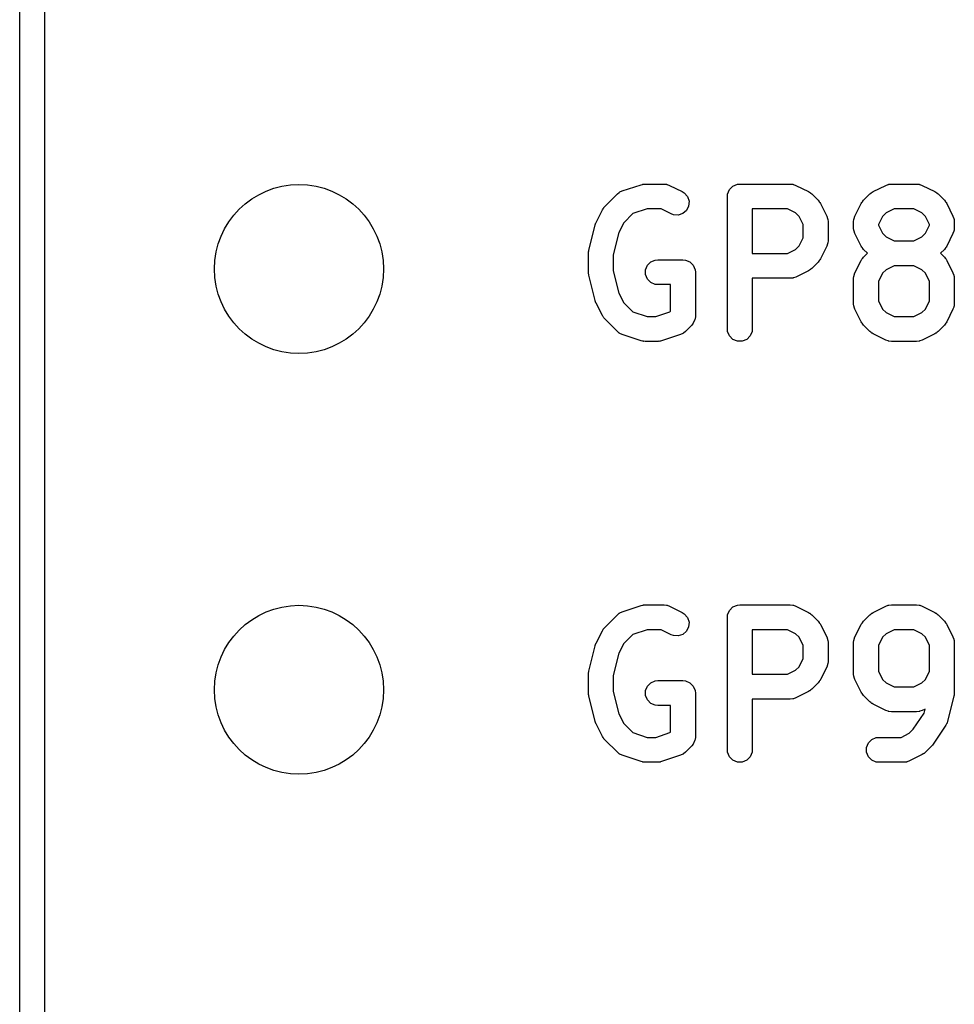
# Model space of a CAD drawing. Extents: x 100 to 226, y -132 to -42.
# Tile 19 of 33: x 198.82 to 204.45, y -81.53 to -75.59. Entities that reach past the tile are written whole.
import ezdxf

# ---------------------------------------------------------------- set-up
doc = ezdxf.new("R2010")
doc.units = 0
doc.layers.add('BLACK', color=7, linetype='CONTINUOUS')

msp = doc.modelspace()

# ---------------------------------------------------------------- linework, layer by layer
at = {"layer": 'BLACK', "linetype": 'CONTINUOUS'}
for p, q in [((198.81625, -101.32375), (198.81625, -50.32375)), ((198.96625, -53.06575), (198.96625, -101.24875)), ((202.451342, -76.622989), (202.565628, -76.584894)), ((202.565628, -76.584894), (202.572881, -76.583244)), ((202.572881, -76.583244), (202.574713, -76.582486)), ((202.574713, -76.582486), (202.577367, -76.582224)), ((202.577367, -76.582224), (202.579965, -76.581634)), ((202.579965, -76.581634), (202.581939, -76.581774)), ((202.581939, -76.581774), (202.589345, -76.581045)), ((202.589345, -76.581045), (202.703631, -76.581045)), ((202.703631, -76.581045), (202.718263, -76.582486)), ((202.718263, -76.582486), (202.720752, -76.583517)), ((202.720752, -76.583517), (202.72344, -76.583708)), ((202.72344, -76.583708), (202.737172, -76.588963)), ((202.737172, -76.588963), (202.813362, -76.627058)), ((203.098414, -76.614377), (203.119106, -76.593685)), ((203.119106, -76.593685), (203.146142, -76.582486)), ((203.146142, -76.582486), (203.160774, -76.581045)), ((203.160774, -76.581045), (203.465536, -76.581045)), ((203.465536, -76.581045), (203.480168, -76.582486)), ((203.480168, -76.582486), (203.482657, -76.583517)), ((203.482657, -76.583517), (203.485345, -76.583708)), ((203.485345, -76.583708), (203.499077, -76.588963)), ((203.499077, -76.588963), (203.575267, -76.627058)), ((203.965328, -76.627058), (204.041518, -76.588963)), ((204.041518, -76.588963), (204.05525, -76.583708)), ((204.05525, -76.583708), (204.057937, -76.583517)), ((204.057937, -76.583517), (204.060427, -76.582486)), ((204.060427, -76.582486), (204.075059, -76.581045)), ((204.075059, -76.581045), (204.22744, -76.581045)), ((204.22744, -76.581045), (204.242072, -76.582486)), ((204.242072, -76.582486), (204.244561, -76.583517)), ((204.244561, -76.583517), (204.247249, -76.583708)), ((204.247249, -76.583708), (204.260981, -76.588963)), ((204.260981, -76.588963), (204.337172, -76.627058)), ((202.345836, -76.717297), (202.422026, -76.641107)), ((202.422026, -76.641107), (202.433391, -76.631779)), ((202.433391, -76.631779), (202.435883, -76.630746)), ((202.435883, -76.630746), (202.437917, -76.628983)), ((202.437917, -76.628983), (202.451342, -76.622989)), ((202.813362, -76.627058), (202.825805, -76.63489)), ((202.825805, -76.63489), (202.844978, -76.656998)), ((202.844978, -76.656998), (202.854232, -76.684759)), ((203.085774, -76.656045), (203.087215, -76.641413)), ((203.085774, -77.456045), (203.085774, -76.656045)), ((203.087215, -76.641413), (203.098414, -76.614377)), ((203.575267, -76.627058), (203.581566, -76.631022)), ((203.581566, -76.631022), (203.583394, -76.63178)), ((203.583394, -76.63178), (203.58545, -76.633468)), ((203.58545, -76.633468), (203.58771, -76.63489)), ((203.58771, -76.63489), (203.589009, -76.636388)), ((203.589009, -76.636388), (203.594759, -76.641107)), ((203.594759, -76.641107), (203.632854, -76.679202)), ((203.907741, -76.679202), (203.945836, -76.641107)), ((203.945836, -76.641107), (203.951585, -76.636388)), ((203.951585, -76.636388), (203.952885, -76.63489)), ((203.952885, -76.63489), (203.955144, -76.633468)), ((203.955144, -76.633468), (203.957201, -76.63178)), ((203.957201, -76.63178), (203.959028, -76.631022)), ((203.959028, -76.631022), (203.965328, -76.627058)), ((204.337172, -76.627058), (204.343471, -76.631022)), ((204.343471, -76.631022), (204.345299, -76.63178)), ((204.345299, -76.63178), (204.347355, -76.633468)), ((204.347355, -76.633468), (204.349615, -76.63489)), ((204.349615, -76.63489), (204.350914, -76.636388)), ((204.350914, -76.636388), (204.356664, -76.641107)), ((204.356664, -76.641107), (204.394759, -76.679202)), ((202.339619, -76.724346), (202.341117, -76.723046)), ((202.341117, -76.723046), (202.345836, -76.717297)), ((202.852158, -76.713949), (202.839071, -76.740124)), ((202.854232, -76.684759), (202.852158, -76.713949)), ((203.632854, -76.679202), (203.637574, -76.684954)), ((203.637574, -76.684954), (203.63907, -76.686251)), ((203.63907, -76.686251), (203.640489, -76.688505)), ((203.640489, -76.688505), (203.642181, -76.690567)), ((203.642181, -76.690567), (203.642939, -76.692397)), ((203.642939, -76.692397), (203.646903, -76.698694)), ((203.646903, -76.698694), (203.684999, -76.774884)), ((203.855596, -76.774885), (203.893692, -76.698694)), ((203.893692, -76.698694), (203.897655, -76.692397)), ((203.897655, -76.692397), (203.898414, -76.690567)), ((203.898414, -76.690567), (203.900105, -76.688505)), ((203.900105, -76.688505), (203.901525, -76.686251)), ((203.901525, -76.686251), (203.90302, -76.684954)), ((203.90302, -76.684954), (203.907741, -76.679202)), ((204.394759, -76.679202), (204.399477, -76.684951)), ((204.399477, -76.684951), (204.400976, -76.686251)), ((204.400976, -76.686251), (204.402397, -76.68851)), ((204.402397, -76.68851), (204.404086, -76.690567)), ((204.404086, -76.690567), (204.404843, -76.692394)), ((204.404843, -76.692394), (204.408808, -76.698694)), ((204.408808, -76.698694), (204.446903, -76.774885)), ((202.293692, -76.81298), (202.331787, -76.736789)), ((202.331787, -76.736789), (202.335751, -76.730489)), ((202.335751, -76.730489), (202.336509, -76.728662)), ((202.336509, -76.728662), (202.338197, -76.726605)), ((202.338197, -76.726605), (202.339619, -76.724346)), ((202.515572, -76.759692), (202.460508, -76.814756)), ((202.601515, -76.731045), (202.515572, -76.759692)), ((202.685926, -76.731045), (202.601515, -76.731045)), ((202.74628, -76.761222), (202.685926, -76.731045)), ((202.760012, -76.766477), (202.74628, -76.761222)), ((202.789202, -76.768551), (202.760012, -76.766477)), ((202.816963, -76.759297), (202.789202, -76.768551)), ((202.839071, -76.740124), (202.816963, -76.759297)), ((203.447831, -76.731045), (203.235774, -76.731045)), ((203.235774, -76.731045), (203.235774, -77.000092)), ((203.497299, -76.755779), (203.447831, -76.731045)), ((203.518182, -76.776662), (203.497299, -76.755779)), ((203.542917, -76.826131), (203.518182, -76.776662)), ((203.684999, -76.774884), (203.690254, -76.788616)), ((203.850341, -76.788616), (203.855596, -76.774885)), ((204.022413, -76.776661), (203.997678, -76.826131)), ((204.043296, -76.755779), (204.022413, -76.776661)), ((204.092764, -76.731045), (204.043296, -76.755779)), ((204.209735, -76.731045), (204.092764, -76.731045)), ((204.259204, -76.755779), (204.209735, -76.731045)), ((204.280086, -76.776661), (204.259204, -76.755779)), ((204.304821, -76.82613), (204.280086, -76.776661)), ((204.446903, -76.774885), (204.452158, -76.788617)), ((202.249917, -76.980711), (202.288013, -76.82833)), ((202.288013, -76.82833), (202.288398, -76.82725)), ((202.288398, -76.82725), (202.288437, -76.826712)), ((202.288437, -76.826712), (202.290761, -76.820636)), ((202.290761, -76.820636), (202.29296, -76.814485)), ((202.29296, -76.814485), (202.293282, -76.814049)), ((202.293282, -76.814049), (202.293692, -76.81298)), ((202.460508, -76.814756), (202.431538, -76.872696)), ((203.542917, -76.905005), (203.542917, -76.826131)), ((203.690254, -76.788616), (203.690445, -76.791305)), ((203.690445, -76.791305), (203.691476, -76.793794)), ((203.691476, -76.793794), (203.692917, -76.808426)), ((203.692917, -76.808426), (203.692917, -76.922711)), ((203.847678, -76.808426), (203.849119, -76.793794)), ((203.847678, -76.846521), (203.847678, -76.808426)), ((203.849119, -76.793794), (203.850149, -76.791305)), ((203.850149, -76.791305), (203.850341, -76.788616)), ((203.997678, -76.826131), (203.997678, -76.828815)), ((203.997678, -76.828815), (204.022412, -76.878283)), ((204.280086, -76.878284), (204.304821, -76.828816)), ((204.304821, -76.828816), (204.304821, -76.82613)), ((204.452158, -76.788617), (204.452348, -76.791304)), ((204.452348, -76.791304), (204.45338, -76.793794)), ((204.45338, -76.793794), (204.454821, -76.808426)), ((204.454821, -76.808426), (204.454821, -76.846521)), ((202.431538, -76.872696), (202.397678, -77.008137)), ((203.849119, -76.861153), (203.847678, -76.846521)), ((203.850149, -76.863641), (203.849119, -76.861153)), ((203.850341, -76.866331), (203.850149, -76.863641)), ((203.855596, -76.880063), (203.850341, -76.866331)), ((203.893692, -76.956252), (203.855596, -76.880063)), ((204.022412, -76.878283), (204.043296, -76.899168)), ((204.043296, -76.899168), (204.092764, -76.923902)), ((204.209735, -76.923902), (204.259203, -76.899168)), ((204.259203, -76.899168), (204.280086, -76.878284)), ((204.446903, -76.880062), (204.408808, -76.956252)), ((204.452158, -76.86633), (204.446903, -76.880062)), ((204.452348, -76.863642), (204.452158, -76.86633)), ((204.45338, -76.861153), (204.452348, -76.863642)), ((204.454821, -76.846521), (204.45338, -76.861153)), ((203.497299, -76.975358), (203.518182, -76.954474)), ((203.518182, -76.954474), (203.542917, -76.905005)), ((203.684999, -76.956253), (203.646903, -77.032443)), ((203.690254, -76.942521), (203.684999, -76.956253)), ((203.690445, -76.939831), (203.690254, -76.942521)), ((203.691476, -76.937343), (203.690445, -76.939831)), ((203.692917, -76.922711), (203.691476, -76.937343)), ((203.897654, -76.962546), (203.893692, -76.956252)), ((204.092764, -76.923902), (204.209735, -76.923902)), ((204.408808, -76.956252), (204.404844, -76.962548)), ((202.247678, -76.998902), (202.247929, -76.996348)), ((202.247678, -77.113188), (202.247678, -76.998902)), ((202.247767, -76.995256), (202.248576, -76.989781)), ((202.247929, -76.996348), (202.247767, -76.995256)), ((202.248576, -76.989781), (202.249119, -76.98427)), ((202.249119, -76.98427), (202.249541, -76.983249)), ((202.249541, -76.983249), (202.249917, -76.980711)), ((202.397678, -77.008137), (202.397678, -77.103952)), ((203.235774, -77.000092), (203.447831, -77.000092)), ((203.447831, -77.000092), (203.497299, -76.975358)), ((203.898413, -76.964378), (203.897654, -76.962546)), ((203.900106, -76.966441), (203.898413, -76.964378)), ((203.901525, -76.968695), (203.900106, -76.966441)), ((203.903019, -76.969991), (203.901525, -76.968695)), ((203.90774, -76.975743), (203.903019, -76.969991)), ((203.930898, -76.998901), (203.90774, -76.975743)), ((203.907741, -77.022059), (203.930898, -76.998901)), ((204.39476, -76.975743), (204.371601, -76.998901)), ((204.371601, -76.998901), (204.394759, -77.022059)), ((204.399477, -76.969994), (204.39476, -76.975743)), ((204.400976, -76.968695), (204.399477, -76.969994)), ((204.402397, -76.966436), (204.400976, -76.968695)), ((204.404087, -76.964378), (204.402397, -76.966436)), ((204.404844, -76.962548), (204.404087, -76.964378)), ((202.591977, -77.098556), (202.603176, -77.07152)), ((202.603176, -77.07152), (202.623868, -77.050828)), ((202.623868, -77.050828), (202.650904, -77.039629)), ((202.650904, -77.039629), (202.665536, -77.038188)), ((202.665536, -77.038188), (202.817917, -77.038188)), ((202.817917, -77.038188), (202.832549, -77.039629)), ((202.832549, -77.039629), (202.859585, -77.050828)), ((202.859585, -77.050828), (202.880277, -77.07152)), ((202.880277, -77.07152), (202.891476, -77.098556)), ((203.632854, -77.051935), (203.594759, -77.09003)), ((203.637574, -77.046182), (203.632854, -77.051935)), ((203.63907, -77.044886), (203.637574, -77.046182)), ((203.640489, -77.042631), (203.63907, -77.044886)), ((203.642181, -77.04057), (203.640489, -77.042631)), ((203.642939, -77.038739), (203.642181, -77.04057)), ((203.646903, -77.032443), (203.642939, -77.038739)), ((203.855596, -77.117742), (203.893692, -77.041551)), ((203.893692, -77.041551), (203.897655, -77.035254)), ((203.897655, -77.035254), (203.898414, -77.033424)), ((203.898414, -77.033424), (203.900105, -77.031362)), ((203.900105, -77.031362), (203.901525, -77.029108)), ((203.901525, -77.029108), (203.90302, -77.027811)), ((203.90302, -77.027811), (203.907741, -77.022059)), ((204.092764, -77.073902), (204.043296, -77.098636)), ((204.209735, -77.073902), (204.092764, -77.073902)), ((204.259204, -77.098636), (204.209735, -77.073902)), ((204.394759, -77.022059), (204.399477, -77.027808)), ((204.399477, -77.027808), (204.400976, -77.029108)), ((204.400976, -77.029108), (204.402397, -77.031367)), ((204.402397, -77.031367), (204.404086, -77.033424)), ((204.404086, -77.033424), (204.404843, -77.035251)), ((204.404843, -77.035251), (204.408808, -77.041551)), ((204.408808, -77.041551), (204.446903, -77.117742)), ((202.247929, -77.115741), (202.247678, -77.113188)), ((202.247767, -77.116834), (202.247929, -77.115741)), ((202.248576, -77.122308), (202.247767, -77.116834)), ((202.249119, -77.12782), (202.248576, -77.122308)), ((202.249541, -77.12884), (202.249119, -77.12782)), ((202.249917, -77.131379), (202.249541, -77.12884)), ((202.288013, -77.28376), (202.249917, -77.131379)), ((202.397678, -77.103952), (202.431538, -77.239392)), ((202.591977, -77.12782), (202.591977, -77.098556)), ((202.603176, -77.154856), (202.591977, -77.12782)), ((202.891476, -77.098556), (202.892917, -77.113188)), ((202.892917, -77.113188), (202.892917, -77.379854)), ((203.575267, -77.104079), (203.499077, -77.142174)), ((203.581566, -77.100114), (203.575267, -77.104079)), ((203.583394, -77.099357), (203.581566, -77.100114)), ((203.58545, -77.097668), (203.583394, -77.099357)), ((203.58771, -77.096247), (203.58545, -77.097668)), ((203.589009, -77.094748), (203.58771, -77.096247)), ((203.594759, -77.09003), (203.589009, -77.094748)), ((203.847678, -77.151283), (203.849119, -77.136651)), ((203.849119, -77.136651), (203.850149, -77.134162)), ((203.850149, -77.134162), (203.850341, -77.131473)), ((203.850341, -77.131473), (203.855596, -77.117742)), ((204.022413, -77.119518), (203.997678, -77.168988)), ((204.043296, -77.098636), (204.022413, -77.119518)), ((204.280086, -77.119518), (204.259204, -77.098636)), ((204.304821, -77.168987), (204.280086, -77.119518)), ((204.446903, -77.117742), (204.452158, -77.131474)), ((204.452158, -77.131474), (204.452348, -77.134161)), ((204.452348, -77.134161), (204.45338, -77.136651)), ((204.45338, -77.136651), (204.454821, -77.151283)), ((202.623868, -77.175548), (202.603176, -77.154856)), ((202.650904, -77.186747), (202.623868, -77.175548)), ((202.665536, -77.188188), (202.650904, -77.186747)), ((202.742917, -77.188188), (202.665536, -77.188188)), ((202.742917, -77.348788), (202.742917, -77.188188)), ((203.465536, -77.150092), (203.235774, -77.150092)), ((203.235774, -77.150092), (203.235774, -77.456045)), ((203.480168, -77.148651), (203.465536, -77.150092)), ((203.482657, -77.147619), (203.480168, -77.148651)), ((203.485345, -77.147429), (203.482657, -77.147619)), ((203.499077, -77.142174), (203.485345, -77.147429)), ((203.847678, -77.303664), (203.847678, -77.151283)), ((203.997678, -77.168988), (203.997678, -77.285958)), ((204.304821, -77.285959), (204.304821, -77.168987)), ((204.454821, -77.151283), (204.454821, -77.303664)), ((202.431538, -77.239392), (202.460508, -77.297332)), ((202.288398, -77.284839), (202.288013, -77.28376)), ((202.288437, -77.285378), (202.288398, -77.284839)), ((202.290761, -77.291453), (202.288437, -77.285378)), ((202.29296, -77.297605), (202.290761, -77.291453)), ((202.293282, -77.29804), (202.29296, -77.297605)), ((202.293692, -77.29911), (202.293282, -77.29804)), ((202.331787, -77.3753), (202.293692, -77.29911)), ((202.460508, -77.297332), (202.515573, -77.352398)), ((203.849119, -77.318296), (203.847678, -77.303664)), ((203.997678, -77.285958), (204.022412, -77.335426)), ((204.280086, -77.335427), (204.304821, -77.285959)), ((204.454821, -77.303664), (204.45338, -77.318296)), ((202.33575, -77.381596), (202.331787, -77.3753)), ((202.515573, -77.352398), (202.601515, -77.381045)), ((202.653366, -77.381045), (202.739307, -77.352398)), ((202.739307, -77.352398), (202.742917, -77.348788)), ((203.850149, -77.320784), (203.849119, -77.318296)), ((203.850341, -77.323474), (203.850149, -77.320784)), ((203.855596, -77.337206), (203.850341, -77.323474)), ((203.893692, -77.413395), (203.855596, -77.337206)), ((204.022412, -77.335426), (204.043296, -77.356311)), ((204.043296, -77.356311), (204.092764, -77.381045)), ((204.209735, -77.381045), (204.259203, -77.356311)), ((204.259203, -77.356311), (204.280086, -77.335427)), ((204.446903, -77.337205), (204.408808, -77.413395)), ((204.452158, -77.323473), (204.446903, -77.337205)), ((204.452348, -77.320785), (204.452158, -77.323473)), ((204.45338, -77.318296), (204.452348, -77.320785)), ((202.336508, -77.383426), (202.33575, -77.381596)), ((202.338197, -77.385484), (202.336508, -77.383426)), ((202.339619, -77.387743), (202.338197, -77.385484)), ((202.341117, -77.389042), (202.339619, -77.387743)), ((202.345836, -77.394792), (202.341117, -77.389042)), ((202.422026, -77.470983), (202.345836, -77.394792)), ((202.601515, -77.381045), (202.653366, -77.381045)), ((202.87095, -77.432887), (202.832854, -77.470983)), ((202.880278, -77.421522), (202.87095, -77.432887)), ((202.889962, -77.398141), (202.880278, -77.421522)), ((202.891476, -77.394486), (202.889962, -77.398141)), ((202.892917, -77.379854), (202.891476, -77.394486)), ((203.897654, -77.419689), (203.893692, -77.413395)), ((203.898413, -77.421521), (203.897654, -77.419689)), ((203.900106, -77.423584), (203.898413, -77.421521)), ((203.901525, -77.425838), (203.900106, -77.423584)), ((203.903019, -77.427134), (203.901525, -77.425838)), ((203.90774, -77.432886), (203.903019, -77.427134)), ((203.945835, -77.470982), (203.90774, -77.432886)), ((204.092764, -77.381045), (204.209735, -77.381045)), ((204.39476, -77.432886), (204.356665, -77.470982)), ((204.399477, -77.427137), (204.39476, -77.432886)), ((204.400976, -77.425838), (204.399477, -77.427137)), ((204.402397, -77.423579), (204.400976, -77.425838)), ((204.404087, -77.421521), (204.402397, -77.423579)), ((204.404844, -77.419691), (204.404087, -77.421521)), ((204.408808, -77.413395), (204.404844, -77.419691)), ((202.433391, -77.48031), (202.422026, -77.470983)), ((202.435881, -77.481341), (202.433391, -77.48031)), ((202.437917, -77.483107), (202.435881, -77.481341)), ((202.451342, -77.489101), (202.437917, -77.483107)), ((202.565628, -77.527196), (202.451342, -77.489101)), ((202.803538, -77.489101), (202.689253, -77.527196)), ((202.816964, -77.483107), (202.803538, -77.489101)), ((202.819, -77.48134), (202.816964, -77.483107)), ((202.821489, -77.48031), (202.819, -77.48134)), ((202.832854, -77.470983), (202.821489, -77.48031)), ((203.087215, -77.470677), (203.085774, -77.456045)), ((203.098414, -77.497713), (203.087215, -77.470677)), ((203.234333, -77.470677), (203.223134, -77.497713)), ((203.235774, -77.456045), (203.234333, -77.470677)), ((203.951586, -77.475702), (203.945835, -77.470982)), ((203.952885, -77.4772), (203.951586, -77.475702)), ((203.95514, -77.478619), (203.952885, -77.4772)), ((203.9572, -77.48031), (203.95514, -77.478619)), ((203.95903, -77.481068), (203.9572, -77.48031)), ((203.965328, -77.485032), (203.95903, -77.481068)), ((204.041518, -77.523127), (203.965328, -77.485032)), ((204.337172, -77.485032), (204.260981, -77.523127)), ((204.343471, -77.481067), (204.337172, -77.485032)), ((204.345299, -77.48031), (204.343471, -77.481067)), ((204.347355, -77.478622), (204.345299, -77.48031)), ((204.349615, -77.4772), (204.347355, -77.478622)), ((204.350915, -77.4757), (204.349615, -77.4772)), ((204.356665, -77.470982), (204.350915, -77.4757)), ((202.572881, -77.528845), (202.565628, -77.527196)), ((202.574713, -77.529604), (202.572881, -77.528845)), ((202.577367, -77.529865), (202.574713, -77.529604)), ((202.579965, -77.530456), (202.577367, -77.529865)), ((202.581939, -77.530315), (202.579965, -77.530456)), ((202.589345, -77.531045), (202.581939, -77.530315)), ((202.665536, -77.531045), (202.589345, -77.531045)), ((202.672941, -77.530315), (202.665536, -77.531045)), ((202.674916, -77.530456), (202.672941, -77.530315)), ((202.677513, -77.529865), (202.674916, -77.530456)), ((202.680168, -77.529604), (202.677513, -77.529865)), ((202.681999, -77.528845), (202.680168, -77.529604)), ((202.689253, -77.527196), (202.681999, -77.528845)), ((203.119106, -77.518405), (203.098414, -77.497713)), ((203.146142, -77.529604), (203.119106, -77.518405)), ((203.175406, -77.529604), (203.146142, -77.529604)), ((203.202442, -77.518405), (203.175406, -77.529604)), ((203.223134, -77.497713), (203.202442, -77.518405)), ((204.05525, -77.528382), (204.041518, -77.523127)), ((204.057937, -77.528572), (204.05525, -77.528382)), ((204.060427, -77.529604), (204.057937, -77.528572)), ((204.075059, -77.531045), (204.060427, -77.529604)), ((204.22744, -77.531045), (204.075059, -77.531045)), ((204.242072, -77.529604), (204.22744, -77.531045)), ((204.244561, -77.528572), (204.242072, -77.529604)), ((204.247249, -77.528382), (204.244561, -77.528572)), ((204.260981, -77.523127), (204.247249, -77.528382)), ((202.451342, -79.162989), (202.565628, -79.124894)), ((202.565628, -79.124894), (202.572881, -79.123244)), ((202.572881, -79.123244), (202.574713, -79.122486)), ((202.574713, -79.122486), (202.577367, -79.122224)), ((202.577367, -79.122224), (202.579965, -79.121634)), ((202.579965, -79.121634), (202.581939, -79.121774)), ((202.581939, -79.121774), (202.589345, -79.121045)), ((202.589345, -79.121045), (202.703631, -79.121045)), ((202.703631, -79.121045), (202.718263, -79.122486)), ((202.718263, -79.122486), (202.720752, -79.123517)), ((202.720752, -79.123517), (202.72344, -79.123708)), ((202.72344, -79.123708), (202.737172, -79.128963)), ((202.737172, -79.128963), (202.813362, -79.167058)), ((203.087215, -79.181413), (203.098414, -79.154377)), ((203.098414, -79.154377), (203.119106, -79.133685)), ((203.119106, -79.133685), (203.146142, -79.122486)), ((203.146142, -79.122486), (203.160774, -79.121045)), ((203.160774, -79.121045), (203.465536, -79.121045)), ((203.465536, -79.121045), (203.480168, -79.122486)), ((203.480168, -79.122486), (203.482657, -79.123517)), ((203.482657, -79.123517), (203.485345, -79.123708)), ((203.485345, -79.123708), (203.499077, -79.128963)), ((203.499077, -79.128963), (203.575267, -79.167058)), ((203.965328, -79.167058), (204.041518, -79.128963)), ((204.041518, -79.128963), (204.05525, -79.123708)), ((204.05525, -79.123708), (204.057937, -79.123517)), ((204.057937, -79.123517), (204.060427, -79.122486)), ((204.060427, -79.122486), (204.075059, -79.121045)), ((204.075059, -79.121045), (204.22744, -79.121045)), ((204.22744, -79.121045), (204.242072, -79.122486)), ((204.242072, -79.122486), (204.244561, -79.123517)), ((204.244561, -79.123517), (204.247249, -79.123708)), ((204.247249, -79.123708), (204.260981, -79.128963)), ((204.260981, -79.128963), (204.337172, -79.167058)), ((202.345836, -79.257297), (202.422026, -79.181107)), ((202.422026, -79.181107), (202.433391, -79.171779)), ((202.433391, -79.171779), (202.435883, -79.170746)), ((202.435883, -79.170746), (202.437917, -79.168983)), ((202.437917, -79.168983), (202.451342, -79.162989)), ((202.813362, -79.167058), (202.825805, -79.17489)), ((202.825805, -79.17489), (202.844978, -79.196998)), ((202.844978, -79.196998), (202.854232, -79.224759)), ((203.085774, -79.196045), (203.087215, -79.181413)), ((203.085774, -79.996045), (203.085774, -79.196045)), ((203.575267, -79.167058), (203.581566, -79.171022)), ((203.581566, -79.171022), (203.583394, -79.17178)), ((203.583394, -79.17178), (203.58545, -79.173468)), ((203.58545, -79.173468), (203.58771, -79.17489)), ((203.58771, -79.17489), (203.589009, -79.176388)), ((203.589009, -79.176388), (203.594759, -79.181107)), ((203.594759, -79.181107), (203.632854, -79.219202)), ((203.907741, -79.219202), (203.945836, -79.181107)), ((203.945836, -79.181107), (203.951585, -79.176388)), ((203.951585, -79.176388), (203.952885, -79.17489)), ((203.952885, -79.17489), (203.955144, -79.173468)), ((203.955144, -79.173468), (203.957201, -79.17178)), ((203.957201, -79.17178), (203.959028, -79.171022)), ((203.959028, -79.171022), (203.965328, -79.167058)), ((204.337172, -79.167058), (204.343471, -79.171022)), ((204.343471, -79.171022), (204.345299, -79.17178)), ((204.345299, -79.17178), (204.347355, -79.173468)), ((204.347355, -79.173468), (204.349615, -79.17489)), ((204.349615, -79.17489), (204.350914, -79.176388)), ((204.350914, -79.176388), (204.356664, -79.181107)), ((204.356664, -79.181107), (204.394759, -79.219202)), ((202.293692, -79.35298), (202.331787, -79.276789)), ((202.331787, -79.276789), (202.335751, -79.270489)), ((202.335751, -79.270489), (202.336509, -79.268662)), ((202.336509, -79.268662), (202.338197, -79.266605)), ((202.338197, -79.266605), (202.339619, -79.264346)), ((202.339619, -79.264346), (202.341117, -79.263046)), ((202.341117, -79.263046), (202.345836, -79.257297)), ((202.601515, -79.271045), (202.515572, -79.299692)), ((202.685926, -79.271045), (202.601515, -79.271045)), ((202.74628, -79.301222), (202.685926, -79.271045)), ((202.852158, -79.253949), (202.839071, -79.280124)), ((202.854232, -79.224759), (202.852158, -79.253949)), ((203.447831, -79.271045), (203.235774, -79.271045)), ((203.235774, -79.271045), (203.235774, -79.540092)), ((203.497299, -79.295779), (203.447831, -79.271045)), ((203.632854, -79.219202), (203.637574, -79.224954)), ((203.637574, -79.224954), (203.63907, -79.226251)), ((203.63907, -79.226251), (203.640489, -79.228505)), ((203.640489, -79.228505), (203.642181, -79.230567)), ((203.642181, -79.230567), (203.642939, -79.232397)), ((203.642939, -79.232397), (203.646903, -79.238694)), ((203.646903, -79.238694), (203.684999, -79.314884)), ((203.855596, -79.314885), (203.893692, -79.238694)), ((203.893692, -79.238694), (203.897655, -79.232397)), ((203.897655, -79.232397), (203.898414, -79.230567)), ((203.898414, -79.230567), (203.900105, -79.228505)), ((203.900105, -79.228505), (203.901525, -79.226251)), ((203.901525, -79.226251), (203.90302, -79.224954)), ((203.90302, -79.224954), (203.907741, -79.219202)), ((204.092764, -79.271045), (204.043296, -79.295779)), ((204.209735, -79.271045), (204.092764, -79.271045)), ((204.259204, -79.295779), (204.209735, -79.271045)), ((204.394759, -79.219202), (204.399477, -79.224951)), ((204.399477, -79.224951), (204.400976, -79.226251)), ((204.400976, -79.226251), (204.402397, -79.22851)), ((204.402397, -79.22851), (204.404086, -79.230567)), ((204.404086, -79.230567), (204.404843, -79.232394)), ((204.404843, -79.232394), (204.408808, -79.238694)), ((204.408808, -79.238694), (204.446903, -79.314885)), ((202.515572, -79.299692), (202.460508, -79.354756)), ((202.760012, -79.306477), (202.74628, -79.301222)), ((202.789202, -79.308551), (202.760012, -79.306477)), ((202.816963, -79.299297), (202.789202, -79.308551)), ((202.839071, -79.280124), (202.816963, -79.299297)), ((203.518182, -79.316662), (203.497299, -79.295779)), ((203.542917, -79.366131), (203.518182, -79.316662)), ((203.684999, -79.314884), (203.690254, -79.328616)), ((203.690254, -79.328616), (203.690445, -79.331305)), ((203.690445, -79.331305), (203.691476, -79.333794)), ((203.691476, -79.333794), (203.692917, -79.348426)), ((203.847678, -79.348426), (203.849119, -79.333794)), ((203.849119, -79.333794), (203.850149, -79.331305)), ((203.850149, -79.331305), (203.850341, -79.328616)), ((203.850341, -79.328616), (203.855596, -79.314885)), ((204.022413, -79.316661), (203.997678, -79.366131)), ((204.043296, -79.295779), (204.022413, -79.316661)), ((204.280086, -79.316661), (204.259204, -79.295779)), ((204.304821, -79.36613), (204.280086, -79.316661)), ((204.446903, -79.314885), (204.452158, -79.328617)), ((204.452158, -79.328617), (204.452348, -79.331304)), ((204.452348, -79.331304), (204.45338, -79.333794)), ((204.45338, -79.333794), (204.454821, -79.348426)), ((202.249917, -79.520711), (202.288013, -79.36833)), ((202.288013, -79.36833), (202.288398, -79.36725)), ((202.288398, -79.36725), (202.288437, -79.366712)), ((202.288437, -79.366712), (202.290761, -79.360636)), ((202.290761, -79.360636), (202.29296, -79.354485)), ((202.29296, -79.354485), (202.293282, -79.354049)), ((202.293282, -79.354049), (202.293692, -79.35298)), ((202.460508, -79.354756), (202.431538, -79.412696)), ((203.542917, -79.445005), (203.542917, -79.366131)), ((203.692917, -79.348426), (203.692917, -79.462711)), ((203.847678, -79.538902), (203.847678, -79.348426)), ((203.997678, -79.366131), (203.997678, -79.521196)), ((204.304821, -79.521197), (204.304821, -79.36613)), ((204.454821, -79.348426), (204.454821, -79.653188)), ((202.431538, -79.412696), (202.397678, -79.548137)), ((203.518182, -79.494474), (203.542917, -79.445005)), ((203.447831, -79.540092), (203.497299, -79.515358)), ((203.497299, -79.515358), (203.518182, -79.494474)), ((203.684999, -79.496253), (203.646903, -79.572443)), ((203.690254, -79.482521), (203.684999, -79.496253)), ((203.690445, -79.479831), (203.690254, -79.482521)), ((203.691476, -79.477343), (203.690445, -79.479831)), ((203.692917, -79.462711), (203.691476, -79.477343)), ((202.247678, -79.538902), (202.247929, -79.536348)), ((202.247678, -79.653188), (202.247678, -79.538902)), ((202.247767, -79.535256), (202.248576, -79.529781)), ((202.247929, -79.536348), (202.247767, -79.535256)), ((202.248576, -79.529781), (202.249119, -79.52427)), ((202.249119, -79.52427), (202.249541, -79.523249)), ((202.249541, -79.523249), (202.249917, -79.520711)), ((202.397678, -79.548137), (202.397678, -79.643952)), ((203.235774, -79.540092), (203.447831, -79.540092)), ((203.646903, -79.572443), (203.642939, -79.578739)), ((203.849119, -79.553534), (203.847678, -79.538902)), ((203.850149, -79.556022), (203.849119, -79.553534)), ((203.850341, -79.558712), (203.850149, -79.556022)), ((203.855596, -79.572444), (203.850341, -79.558712)), ((203.893692, -79.648633), (203.855596, -79.572444)), ((203.997678, -79.521196), (204.022412, -79.570664)), ((204.022412, -79.570664), (204.043296, -79.591549)), ((204.259203, -79.591549), (204.280086, -79.570665)), ((204.280086, -79.570665), (204.304821, -79.521197)), ((202.591977, -79.638556), (202.603176, -79.61152)), ((202.603176, -79.61152), (202.623868, -79.590828)), ((202.623868, -79.590828), (202.650904, -79.579629)), ((202.650904, -79.579629), (202.665536, -79.578188)), ((202.665536, -79.578188), (202.817917, -79.578188)), ((202.817917, -79.578188), (202.832549, -79.579629)), ((202.832549, -79.579629), (202.859585, -79.590828)), ((202.859585, -79.590828), (202.880277, -79.61152)), ((202.880277, -79.61152), (202.891476, -79.638556)), ((203.589009, -79.634748), (203.58771, -79.636247)), ((203.594759, -79.63003), (203.589009, -79.634748)), ((203.632854, -79.591935), (203.594759, -79.63003)), ((203.637574, -79.586182), (203.632854, -79.591935)), ((203.63907, -79.584886), (203.637574, -79.586182)), ((203.640489, -79.582631), (203.63907, -79.584886)), ((203.642181, -79.58057), (203.640489, -79.582631)), ((203.642939, -79.578739), (203.642181, -79.58057)), ((204.043296, -79.591549), (204.092764, -79.616283)), ((204.092764, -79.616283), (204.209735, -79.616283)), ((204.209735, -79.616283), (204.259203, -79.591549)), ((202.247929, -79.655741), (202.247678, -79.653188)), ((202.247767, -79.656834), (202.247929, -79.655741)), ((202.248576, -79.662308), (202.247767, -79.656834)), ((202.249119, -79.66782), (202.248576, -79.662308)), ((202.249541, -79.66884), (202.249119, -79.66782)), ((202.249917, -79.671379), (202.249541, -79.66884)), ((202.288013, -79.82376), (202.249917, -79.671379)), ((202.397678, -79.643952), (202.431538, -79.779392)), ((202.591977, -79.66782), (202.591977, -79.638556)), ((202.603176, -79.694856), (202.591977, -79.66782)), ((202.891476, -79.638556), (202.892917, -79.653188)), ((202.892917, -79.653188), (202.892917, -79.919854)), ((203.465536, -79.690092), (203.235774, -79.690092)), ((203.235774, -79.690092), (203.235774, -79.996045)), ((203.480168, -79.688651), (203.465536, -79.690092)), ((203.482657, -79.687619), (203.480168, -79.688651)), ((203.485345, -79.687429), (203.482657, -79.687619)), ((203.499077, -79.682174), (203.485345, -79.687429)), ((203.575267, -79.644079), (203.499077, -79.682174)), ((203.581566, -79.640114), (203.575267, -79.644079)), ((203.583394, -79.639357), (203.581566, -79.640114)), ((203.58545, -79.637668), (203.583394, -79.639357)), ((203.58771, -79.636247), (203.58545, -79.637668)), ((203.897654, -79.654927), (203.893692, -79.648633)), ((203.898413, -79.656759), (203.897654, -79.654927)), ((203.900106, -79.658822), (203.898413, -79.656759)), ((203.901525, -79.661076), (203.900106, -79.658822)), ((203.903019, -79.662372), (203.901525, -79.661076)), ((203.90774, -79.668124), (203.903019, -79.662372)), ((203.945835, -79.70622), (203.90774, -79.668124)), ((204.452582, -79.671378), (204.414487, -79.823759)), ((204.452957, -79.66884), (204.452582, -79.671378)), ((204.45338, -79.66782), (204.452957, -79.66884)), ((204.453921, -79.662317), (204.45338, -79.66782)), ((204.454733, -79.656833), (204.453921, -79.662317)), ((204.454821, -79.653188), (204.454569, -79.655737)), ((204.454569, -79.655737), (204.454733, -79.656833)), ((202.623868, -79.715548), (202.603176, -79.694856)), ((202.650904, -79.726747), (202.623868, -79.715548)), ((202.665536, -79.728188), (202.650904, -79.726747)), ((202.742917, -79.728188), (202.665536, -79.728188)), ((202.742917, -79.888788), (202.742917, -79.728188)), ((203.951586, -79.71094), (203.945835, -79.70622)), ((203.952885, -79.712438), (203.951586, -79.71094)), ((203.95514, -79.713857), (203.952885, -79.712438)), ((203.9572, -79.715548), (203.95514, -79.713857)), ((203.95903, -79.716306), (203.9572, -79.715548)), ((203.965328, -79.72027), (203.95903, -79.716306)), ((204.041518, -79.758365), (203.965328, -79.72027)), ((204.278395, -79.749658), (204.260981, -79.758365)), ((204.272115, -79.774776), (204.278395, -79.749658)), ((202.431538, -79.779392), (202.460508, -79.837332)), ((204.05525, -79.76362), (204.041518, -79.758365)), ((204.057937, -79.76381), (204.05525, -79.76362)), ((204.060427, -79.764842), (204.057937, -79.76381)), ((204.075059, -79.766283), (204.060427, -79.764842)), ((204.22744, -79.766283), (204.075059, -79.766283)), ((204.20725, -79.872073), (204.272115, -79.774776)), ((204.242072, -79.764842), (204.22744, -79.766283)), ((204.244561, -79.76381), (204.242072, -79.764842)), ((204.247249, -79.76362), (204.244561, -79.76381)), ((204.260981, -79.758365), (204.247249, -79.76362)), ((202.288398, -79.824839), (202.288013, -79.82376)), ((202.288437, -79.825378), (202.288398, -79.824839)), ((202.290761, -79.831453), (202.288437, -79.825378)), ((202.29296, -79.837605), (202.290761, -79.831453)), ((202.293282, -79.83804), (202.29296, -79.837605)), ((202.293692, -79.83911), (202.293282, -79.83804)), ((202.331787, -79.9153), (202.293692, -79.83911)), ((202.460508, -79.837332), (202.515573, -79.892398)), ((204.183013, -79.896311), (204.20725, -79.872073)), ((204.40413, -79.847172), (204.32794, -79.961457)), ((204.408436, -79.839093), (204.40413, -79.847172)), ((204.40954, -79.837605), (204.408436, -79.839093)), ((204.410168, -79.835845), (204.40954, -79.837605)), ((204.411047, -79.834198), (204.410168, -79.835845)), ((204.411406, -79.832381), (204.411047, -79.834198)), ((204.414487, -79.823759), (204.411406, -79.832381)), ((202.33575, -79.921596), (202.331787, -79.9153)), ((202.336508, -79.923426), (202.33575, -79.921596)), ((202.338197, -79.925484), (202.336508, -79.923426)), ((202.339619, -79.927743), (202.338197, -79.925484)), ((202.341117, -79.929042), (202.339619, -79.927743)), ((202.345836, -79.934792), (202.341117, -79.929042)), ((202.515573, -79.892398), (202.601515, -79.921045)), ((202.601515, -79.921045), (202.653366, -79.921045)), ((202.653366, -79.921045), (202.739307, -79.892398)), ((202.739307, -79.892398), (202.742917, -79.888788)), ((202.892917, -79.919854), (202.891476, -79.934486)), ((203.957201, -79.933685), (203.984237, -79.922486)), ((203.984237, -79.922486), (203.998869, -79.921045)), ((203.998869, -79.921045), (204.133545, -79.921045)), ((204.133545, -79.921045), (204.183013, -79.896311)), ((202.422026, -80.010983), (202.345836, -79.934792)), ((202.87095, -79.972887), (202.832854, -80.010983)), ((202.880278, -79.961522), (202.87095, -79.972887)), ((202.889962, -79.938141), (202.880278, -79.961522)), ((202.891476, -79.934486), (202.889962, -79.938141)), ((203.92531, -79.981413), (203.936509, -79.954377)), ((203.92531, -80.010677), (203.92531, -79.981413)), ((203.936509, -79.954377), (203.957201, -79.933685)), ((204.318569, -79.972887), (204.280473, -80.010983)), ((204.318602, -79.972846), (204.318569, -79.972887)), ((204.318624, -79.972832), (204.318602, -79.972846)), ((204.323168, -79.967282), (204.318624, -79.972832)), ((204.327897, -79.961522), (204.323168, -79.967282)), ((204.327907, -79.961496), (204.327897, -79.961522)), ((204.32794, -79.961457), (204.327907, -79.961496)), ((202.433391, -80.02031), (202.422026, -80.010983)), ((202.435881, -80.021341), (202.433391, -80.02031)), ((202.437917, -80.023107), (202.435881, -80.021341)), ((202.451342, -80.029101), (202.437917, -80.023107)), ((202.565628, -80.067196), (202.451342, -80.029101)), ((202.803538, -80.029101), (202.689253, -80.067196)), ((202.816964, -80.023107), (202.803538, -80.029101)), ((202.819, -80.02134), (202.816964, -80.023107)), ((202.821489, -80.02031), (202.819, -80.02134)), ((202.832854, -80.010983), (202.821489, -80.02031)), ((203.087215, -80.010677), (203.085774, -79.996045)), ((203.098414, -80.037713), (203.087215, -80.010677)), ((203.119106, -80.058405), (203.098414, -80.037713)), ((203.223134, -80.037713), (203.202442, -80.058405)), ((203.234333, -80.010677), (203.223134, -80.037713)), ((203.235774, -79.996045), (203.234333, -80.010677)), ((203.936509, -80.037713), (203.92531, -80.010677)), ((203.957201, -80.058405), (203.936509, -80.037713)), ((204.260981, -80.025032), (204.184791, -80.063127)), ((204.26728, -80.021067), (204.260981, -80.025032)), ((204.269108, -80.02031), (204.26728, -80.021067)), ((204.271164, -80.018621), (204.269108, -80.02031)), ((204.273424, -80.0172), (204.271164, -80.018621)), ((204.274723, -80.015701), (204.273424, -80.0172)), ((204.280473, -80.010983), (204.274723, -80.015701)), ((202.572881, -80.068845), (202.565628, -80.067196)), ((202.574713, -80.069604), (202.572881, -80.068845)), ((202.577367, -80.069865), (202.574713, -80.069604)), ((202.579965, -80.070456), (202.577367, -80.069865)), ((202.581939, -80.070315), (202.579965, -80.070456)), ((202.589345, -80.071045), (202.581939, -80.070315)), ((202.665536, -80.071045), (202.589345, -80.071045)), ((202.672941, -80.070315), (202.665536, -80.071045)), ((202.674916, -80.070456), (202.672941, -80.070315)), ((202.677513, -80.069865), (202.674916, -80.070456)), ((202.680168, -80.069604), (202.677513, -80.069865)), ((202.681999, -80.068845), (202.680168, -80.069604)), ((202.689253, -80.067196), (202.681999, -80.068845)), ((203.146142, -80.069604), (203.119106, -80.058405)), ((203.175406, -80.069604), (203.146142, -80.069604)), ((203.202442, -80.058405), (203.175406, -80.069604)), ((203.984237, -80.069604), (203.957201, -80.058405)), ((203.998869, -80.071045), (203.984237, -80.069604)), ((204.15125, -80.071045), (203.998869, -80.071045)), ((204.165882, -80.069604), (204.15125, -80.071045)), ((204.168371, -80.068572), (204.165882, -80.069604)), ((204.171059, -80.068382), (204.168371, -80.068572)), ((204.184791, -80.063127), (204.171059, -80.068382))]:
    msp.add_line(p, q, dxfattribs=at)
at = {"layer": 'BLACK'}
for centre in [(200.50125, -77.09375), (200.50125, -79.63375)]:
    msp.add_circle(centre, 0.51, dxfattribs=at)

doc.saveas('drawing.dxf')
